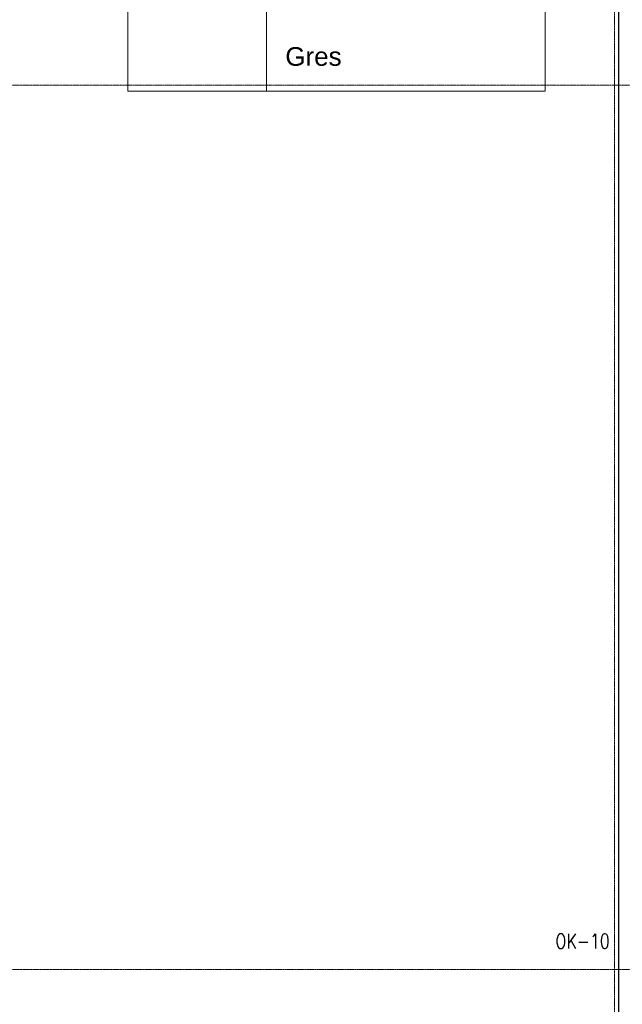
# Model space of a CAD drawing. Header units: millimetres. Extents: x -8838 to 31257, y -6224 to 3754.
# Tile 143 of 205: x -615 to -97, y -3037 to -2191. Entities that reach past the tile are written whole.
import ezdxf
from ezdxf.enums import TextEntityAlignment as Align

# ---------------------------------------------------------------- set-up
doc = ezdxf.new("R2010")
doc.units = ezdxf.units.MM
doc.header["$LTSCALE"] = 10
doc.header["$MEASUREMENT"] = 0
for name, pattern in [('rzut 2 pietra$0$ArchiTECH.PC 5. Line Type', [0.0053, 0.003, -0.001, 0.0003, -0.001]), ('rzut 2 pietra$0$ArchiTECH.PC Solid Line Type', [0]), ('SUFIT_2 PIETRO$0$ArchiTECH.PC Solid Line Type', [0])]:
    doc.linetypes.add(name, pattern=pattern)
doc.layers.add('2DL_SYM', color=7, linetype='CONTINUOUS', lineweight=35)
doc.layers.add('IS_ARCH', color=254, linetype='CONTINUOUS', lineweight=18)
doc.layers.add('SUFIT_2 PIETRO$0$INWENTARYZACJA', color=254, linetype='CONTINUOUS')
doc.styles.add('CP_ATTR', font='simplex.shx')
doc.styles.add('rzut 2 pietra$0$ArchiTECHStyle1', font='arial.ttf', dxfattribs={"height": 0.16})

msp = doc.modelspace()

# ---------------------------------------------------------------- linework, layer by layer
at = {"layer": 'IS_ARCH', "linetype": 'rzut 2 pietra$0$ArchiTECH.PC Solid Line Type'}
for p, q in [((-100, -241), (-100, -3619.83)), ((-521.82, -2128.31), (-521.82, -2252.24)), ((-402.59, -2128.31), (-402.59, -2252.24)), ((-163.02, -2128.31), (-163.02, -2252.24)), ((-521.82, -2252.24), (-163.02, -2252.24))]:
    msp.add_line(p, q, dxfattribs=at)
at = {"layer": 'IS_ARCH', "linetype": 'rzut 2 pietra$0$ArchiTECH.PC 5. Line Type'}
for p, q in [((-103.25, -1585.1), (-103.25, -4081.46)), ((-3581.18, -2247), (1977.49, -2247)), ((-3581.18, -3007), (6378.38, -3007))]:
    msp.add_line(p, q, dxfattribs=at)
at = {"layer": 'SUFIT_2 PIETRO$0$INWENTARYZACJA', "linetype": 'SUFIT_2 PIETRO$0$ArchiTECH.PC Solid Line Type'}
msp.add_line((-100, -241), (-100, -3619.83), dxfattribs=at)

# ---------------------------------------------------------------- texts
at = {"layer": '2DL_SYM', "style": 'CP_ATTR', "width": 0.8, "flags": 12}
msp.add_attdef('OK-10', text='N-1', height=12.5, dxfattribs=at).set_placement((-130.74, -2982.64), align=Align.MIDDLE)
msp.add_attdef('OK-10', text='N-1', height=12.5, dxfattribs=at).set_placement((-130.74, -2982.64), align=Align.MIDDLE)
msp.add_attdef('OK-10', text='N-1', height=12.5, dxfattribs=at).set_placement((-130.74, -2982.64), align=Align.MIDDLE)
msp.add_attdef('OK-10', text='N-1', height=12.5, dxfattribs=at).set_placement((-130.74, -2982.64), align=Align.MIDDLE)
msp.add_attdef('OK-10', text='N-1', height=12.5, dxfattribs=at).set_placement((-130.74, -2982.64), align=Align.MIDDLE)
msp.add_attdef('OK-10', text='N-1', height=12.5, dxfattribs=at).set_placement((-130.74, -2982.64), align=Align.MIDDLE)
at = {"layer": 'IS_ARCH', "style": 'rzut 2 pietra$0$ArchiTECHStyle1'}
msp.add_text('Gres', height=16, dxfattribs=at).set_placement((-386.43, -2235.16), align=Align.BOTTOM_LEFT)

doc.saveas('drawing.dxf')
